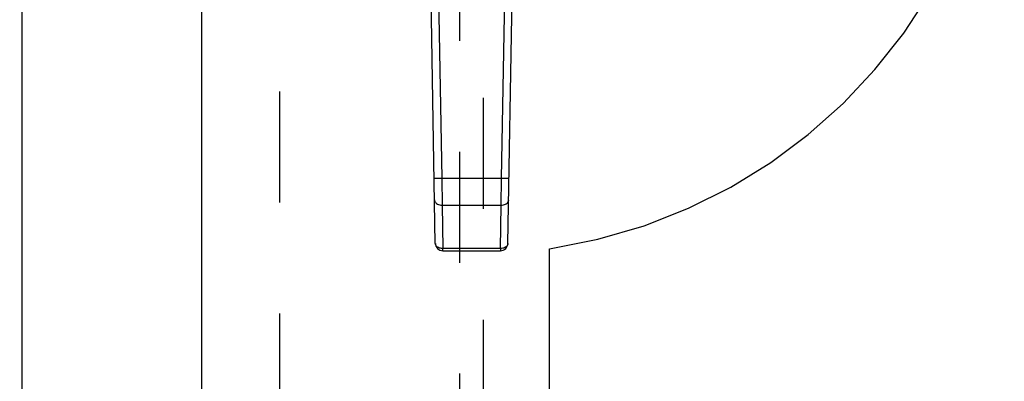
# Model space of a CAD drawing. Header units: inches. Extents: x 0 to 210, y 0 to 136.
# Tile 62 of 93: x 66.54 to 76.8, y 59.7 to 63.47. Entities that reach past the tile are written whole.
import ezdxf

# ---------------------------------------------------------------- set-up
doc = ezdxf.new("R2010")
doc.units = ezdxf.units.IN
doc.header["$LTSCALE"] = 11.549409
doc.header["$MEASUREMENT"] = 0
doc.linetypes.add('HIDDEN', pattern=[0.2, 0.1, -0.1])
doc.linetypes.add('PHANTOM', pattern=[0.8, 0.45, -0.05, 0.1, -0.05, 0.1, -0.05])
doc.layers.get('0').update_dxf_attribs({"linetype": 'CONTINUOUS'})
for name, color, linetype in [('AVAILABLE_DOOR_SPACE', 7, 'CONTINUOUS'), ('DEFAULT_2', 8, 'HIDDEN'), ('DIMENSIONS', 7, 'CONTINUOUS')]:
    doc.layers.add(name, color=color, linetype=linetype)
doc.styles.get("Standard").update_dxf_attribs({"font": 'arial.ttf'})
doc.dimstyles.new('DIMSTYLE_1', dxfattribs={"dimtxt": 0.926423, "dimasz": 1.235231, "dimexe": 0.09, "dimexo": 0.07, "dimgap": 0.0375, "dimtad": 0, "dimtih": 1, "dimtoh": 1, "dimzin": 4, "dimdsep": 46, "dimtxsty": 'Standard', "dimblk": '_FILLED', "dimblk1": '_FILLED', "dimblk2": '_FILLED', "dimcen": 0.09, "dimazin": 1, "dimtfac": 1, "dimtofl": 0, "dimtmove": 0, "dimatfit": 3, "dimldrblk": '_FILLED', "dimfxl": 0, "dimtolj": 1, "dimtzin": 4, "dimarcsym": 0})

# ---------------------------------------------------------------- blocks, each defined once
blk = doc.blocks.new('_FILLED')
at = {"color": 0, "linetype": 'ByBlock'}
blk.add_solid([(0, 0), (-1, 0.2), (-1, -0.2)], dxfattribs=at)
blk = doc.blocks.new('*D13')
at = {"layer": 'DIMENSIONS', "color": 2, "linetype": 'Continuous'}
for p, q in [((62.936, 76.157), (60.565, 76.157)), ((66.561, 76.157), (69.031, 76.157))]:
    blk.add_line(p, q, dxfattribs=at)
at = {"layer": 'DIMENSIONS', "color": 2, "linetype": 'Continuous', "xscale": 1.2352309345, "yscale": 1.2352309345, "zscale": 1.2352309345}
blk.add_blockref('_FILLED', (62.936, 76.157), dxfattribs=at)
at = {"layer": 'DIMENSIONS', "color": 2, "linetype": 'Continuous', "xscale": 1.2352309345, "yscale": 1.2352309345, "zscale": 1.2352309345, "rotation": 180}
blk.add_blockref('_FILLED', (66.561, 76.157), dxfattribs=at)
at = {"layer": 'DIMENSIONS', "color": 2, "linetype": 'Continuous', "insert": (60.102, 76.62), "char_height": 0.9264, "width": 2.51753, "attachment_point": 3, "line_spacing_factor": 0.9}
blk.add_mtext('3.63', dxfattribs=at)

msp = doc.modelspace()

# ---------------------------------------------------------------- linework, layer by layer
at = {"color": 3, "linetype": 'Continuous'}
for p, q in [((66.561, 95.721), (66.561, 37.429)), ((68.436, 37.429), (68.436, 95.721))]:
    msp.add_line(p, q, dxfattribs=at)
at = {"color": 7, "linetype": 'Continuous'}
for p, q in [((70.87, 61.14), (70.798, 65.28)), ((70.876, 65.281), (70.937, 61.817)), ((71.56, 61.817), (71.62, 65.281)), ((71.627, 61.14), (71.699, 65.28)), ((70.937, 61.817), (70.858, 61.815)), ((71.56, 61.817), (70.937, 61.817)), ((70.937, 61.817), (70.941, 61.538)), ((71.556, 61.538), (71.56, 61.817)), ((71.639, 61.815), (71.56, 61.817)), ((70.941, 61.538), (71.556, 61.538)), ((70.941, 61.538), (70.949, 61.086)), ((71.548, 61.086), (71.556, 61.538)), ((71.548, 61.086), (70.949, 61.086)), ((70.949, 61.063), (70.949, 61.086)), ((70.949, 61.063), (71.548, 61.063)), ((71.548, 61.086), (71.548, 61.063))]:
    msp.add_line(p, q, dxfattribs=at)
for points in [[(70.862, 61.593), (70.863, 61.584), (70.866, 61.576), (70.871, 61.568), (70.877, 61.561), (70.884, 61.554), (70.894, 61.549), (70.904, 61.544), (70.916, 61.541), (70.928, 61.539), (70.941, 61.538)], [(71.556, 61.538), (71.568, 61.539), (71.58, 61.541), (71.591, 61.544), (71.601, 61.548), (71.61, 61.553), (71.619, 61.56), (71.625, 61.567), (71.63, 61.575), (71.634, 61.584), (71.635, 61.593)], [(70.949, 61.086), (70.936, 61.087), (70.924, 61.089), (70.913, 61.092), (70.903, 61.096), (70.893, 61.102), (70.885, 61.108), (70.879, 61.116), (70.874, 61.123), (70.871, 61.132), (70.87, 61.14)], [(71.627, 61.14), (71.626, 61.132), (71.623, 61.123), (71.618, 61.116), (71.611, 61.108), (71.603, 61.102), (71.594, 61.096), (71.584, 61.092), (71.572, 61.089), (71.56, 61.087), (71.548, 61.086)]]:
    msp.add_lwpolyline(points, dxfattribs=at)
for centre, start, end in [((70.949, 61.142), 181, 270), ((71.548, 61.142), 270, 359)]:
    msp.add_arc(centre, 0.0787, start, end, dxfattribs=at)
at = {"layer": 'AVAILABLE_DOOR_SPACE', "color": 4, "linetype": 'PHANTOM'}
msp.add_line((72.061, 38.45), (72.061, 61.085), dxfattribs=at)
msp.add_arc((71.248, 66.575), 5.55, 278.4181, 360, dxfattribs=at)
at = {"layer": 'DEFAULT_2', "color": 8, "linetype": 'HIDDEN'}
for p, q in [((69.248, 95.06), (69.248, 38.09)), ((71.123, 64.404), (71.123, 38.402)), ((71.373, 38.402), (71.373, 64.404))]:
    msp.add_line(p, q, dxfattribs=at)

# ---------------------------------------------------------------- dimensions: what is measured, and where the dimension line sits
at = {"layer": 'DIMENSIONS', "color": 2, "linetype": 'Continuous'}
dim = msp.add_linear_dim(base=(66.56080435, 76.156882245), p1=(62.93580435, 94.699906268), p2=(66.56080435, 37.428906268), dimstyle='DIMSTYLE_1', dxfattribs=at)
dim.commit()
dim.dimension.update_dxf_attribs({"geometry": '*D13', "text_midpoint": (58.841802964, 76.151717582), "dimtype": 160})

doc.saveas('drawing.dxf')
